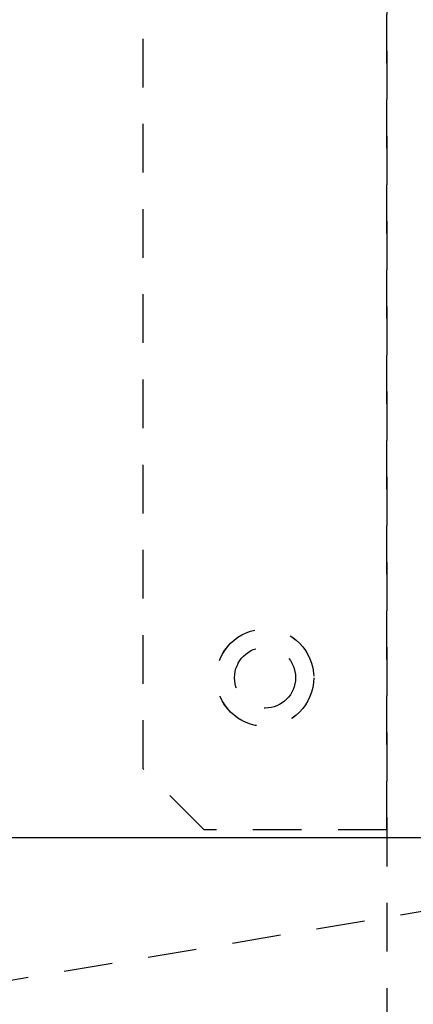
# Model space of a CAD drawing. Extents: x -7591 to -2491, y 6498 to 10061.
# Tile 73 of 125: x -5329 to -5297, y 9184 to 9265. Entities that reach past the tile are written whole.
import ezdxf

# ---------------------------------------------------------------- set-up
doc = ezdxf.new("R2010")
doc.units = 0
doc.header["$MEASUREMENT"] = 0
doc.linetypes.add('HIDDEN', pattern=[7, 4, -3])
doc.layers.get('0').update_dxf_attribs({"linetype": 'CONTINUOUS'})
doc.layers.add('LE_HIDDEN', color=7, linetype='CONTINUOUS')

msp = doc.modelspace()

# ---------------------------------------------------------------- linework, layer by layer
msp.add_line((-5400.29, 9197.803), (-4968.29, 9197.803))
msp.add_lwpolyline([(-3319.187, 8334.814, 0.111006), (-4057.655, 9007.303, 0.000315), (-4060.148, 9008.72, 0.005079), (-4100.612, 9031.15, 0.000315), (-4103.135, 9032.513, 0.252871), (-6267.968, 9031.15, 0.005079), (-6308.432, 9008.72, 0.111325), (-7049.393, 8334.814)], format="xyb")
for radius, start, end in [(2396.874, 31.73211, 148.26789), (2391.874, 31.73211, 148.26789), (2372, 31.75, 148.25), (2370, 31.798351, 148.201649), (2345, 32.749986, 147.249993), (2266.165, 35.008825, 144.991175), (2258.065, 35.008857, 144.991143), (2247.115, 35.0089, 144.9911)]:
    msp.add_arc((-5184.29, 7028.429), radius, start, end)
at = {"layer": 'LE_HIDDEN', "color": 1, "linetype": 'HIDDEN'}
for p, q in [((-5299.29, 9198.428), (-5299.29, 9283.428)), ((-5299.289, 9283.428), (-5299.289, 9093.429)), ((-5299.289, 9198.428), (-5299.289, 9283.428)), ((-5836.624, 9101.003), (-5244.913, 9200.393))]:
    msp.add_line(p, q, dxfattribs=at)
for points in [[(-7153.762, 8297.613, -0.254675), (-5186.29, 9371.428), (-5186.29, 9290.46), (-5204.29, 9290.46), (-5204.29, 9288.46), (-5184.29, 9288.428), (-5164.29, 9288.46), (-5164.29, 9290.46), (-5182.29, 9290.46)], [(-7153.761, 8297.613, -0.254675), (-5186.29, 9371.428), (-5186.29, 9290.429), (-5204.29, 9290.429)]]:
    msp.add_lwpolyline(points, format="xyb", dxfattribs=at)
for points in [[(-5319.29, 9203.428), (-5319.29, 9278.428), (-5314.29, 9283.428), (-5054.29, 9283.428), (-5049.29, 9278.428), (-5049.29, 9203.428), (-5054.29, 9198.428), (-5314.29, 9198.428), (-5319.29, 9203.428)], [(-5054.289, 9198.428), (-5314.289, 9198.428), (-5319.289, 9203.428), (-5319.289, 9278.428), (-5314.289, 9283.428), (-5054.289, 9283.428), (-5049.289, 9278.428), (-5049.289, 9203.428), (-5054.289, 9198.428)], [(-5836.624, 9101.003), (-5828.124, 9050.398), (-5836.624, 9101.003), (-5244.913, 9200.393), (-5236.413, 9149.788)]]:
    msp.add_lwpolyline(points, dxfattribs=at)
for centre, radius in [((-5309.29, 9210.928), 4), ((-5309.289, 9210.928), 4), ((-5309.29, 9210.928), 2.5), ((-5309.289, 9210.928), 2.5)]:
    msp.add_circle(centre, radius, dxfattribs=at)
for radius, start, end in [(2368, 93.048388, 112.451603), (2345, 91.520176, 107.55983), (2341, 91.04895, 108.031043), (2341, 91.04895, 108.031043)]:
    msp.add_arc((-5184.29, 7028.429), radius, start, end, dxfattribs=at)

doc.saveas('drawing.dxf')
